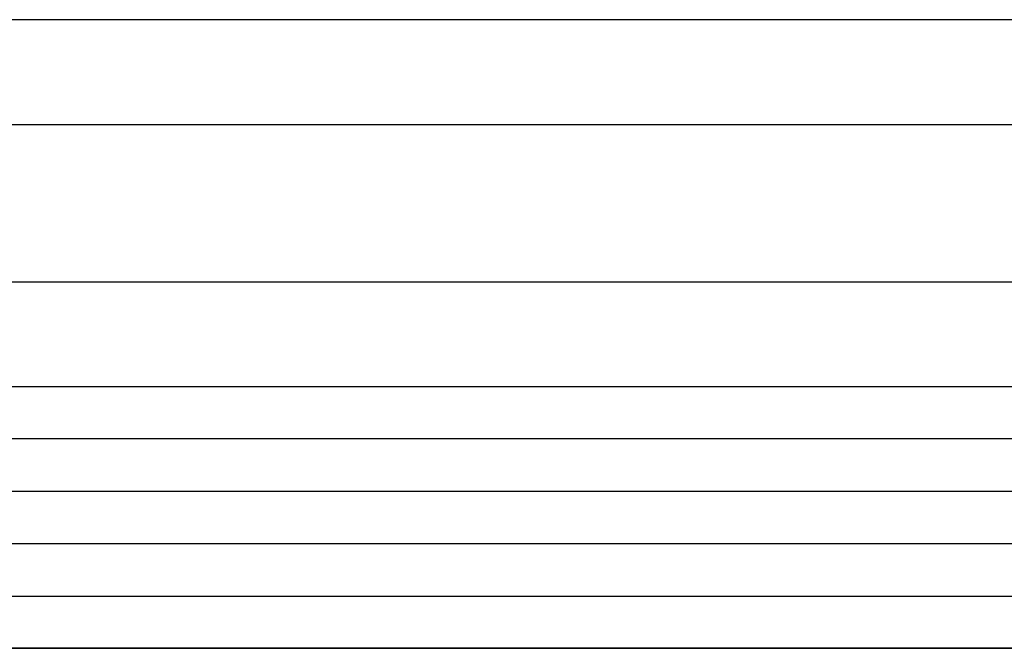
# Model space of a CAD drawing. Header units: millimetres. Extents: x -645 to 645, y -195 to 195.
# Tile 17 of 87: x -437 to -418, y -64 to -52. Entities that reach past the tile are written whole.
import ezdxf

# ---------------------------------------------------------------- set-up
doc = ezdxf.new("R2010")
doc.units = ezdxf.units.MM
doc.header["$MEASUREMENT"] = 0
doc.layers.add('Predefinito', color=7, linetype='Continuous', true_color=0x000000)

# ---------------------------------------------------------------- blocks, each defined once
blk = doc.blocks.new('156000095064')
at = {"layer": 'Predefinito'}
for p, q in [((-64, 451, 3), (-64, -451, 3)), ((-64, -451, 2.5), (-64, 451, 2.5)), ((-59, -451, 2), (-59, 451, 2)), ((-54, -451, 2.5), (-54, 451, 2.5))]:
    blk.add_line(p, q, dxfattribs=at)
for points in [[(-64, -451, 2), (-64, 0, 2), (-64, 451, 2)], [(-61, -451, 6), (-61, 0, 6), (-61, 451, 6)], [(-54, -451, 2), (-54, 0, 2), (-54, 451, 2)], [(-54, -451, 3), (-54, 0, 3), (-54, 451, 3)]]:
    blk.add_open_spline(points, degree=2, dxfattribs=at)
blk = doc.blocks.new('156000096064')
at = {"layer": 'Predefinito'}
for p, q in [((-64, -450.5, -2.5), (-64, 450.5, -2.5)), ((-63.002, -450.5, -2), (-63.002, 450.5, -2)), ((-57.002, -450.5, -3.249), (-57.002, 450.5, -3.249))]:
    blk.add_line(p, q, dxfattribs=at)
for points in [[(-64, 450.5, -2), (-64, 0, -2), (-64, -450.5, -2)], [(-64, -450.5, -3), (-64, 0, -3), (-64, 450.5, -3)], [(-62.004, 450.5, -2), (-62.004, 0, -2), (-62.004, -450.5, -2)], [(-60, 450.5, -7), (-60, 0, -7), (-60, -450.5, -7)], [(-52, 450.5, -4.498), (-52, 0, -4.498), (-52, -450.5, -4.498)]]:
    blk.add_open_spline(points, degree=2, dxfattribs=at)
blk = doc.blocks.new('Assem1')
at = {"layer": 'Predefinito', "extrusion": (-2.22045e-16, 1.06532e-15, -1), "rotation": 90.00000000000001}
blk.add_blockref('156000095064', (0, 0, 601), dxfattribs=at)
at = {"layer": 'Predefinito', "extrusion": (-2.22045e-16, 1.06909e-15, -1), "rotation": 90.00000000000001}
blk.add_blockref('156000096064', (0, 0, 602), dxfattribs=at)

msp = doc.modelspace()

# ---------------------------------------------------------------- block references
at = {"layer": 'Predefinito'}
msp.add_blockref('Assem1', (0, 0), dxfattribs=at)

doc.saveas('drawing.dxf')
